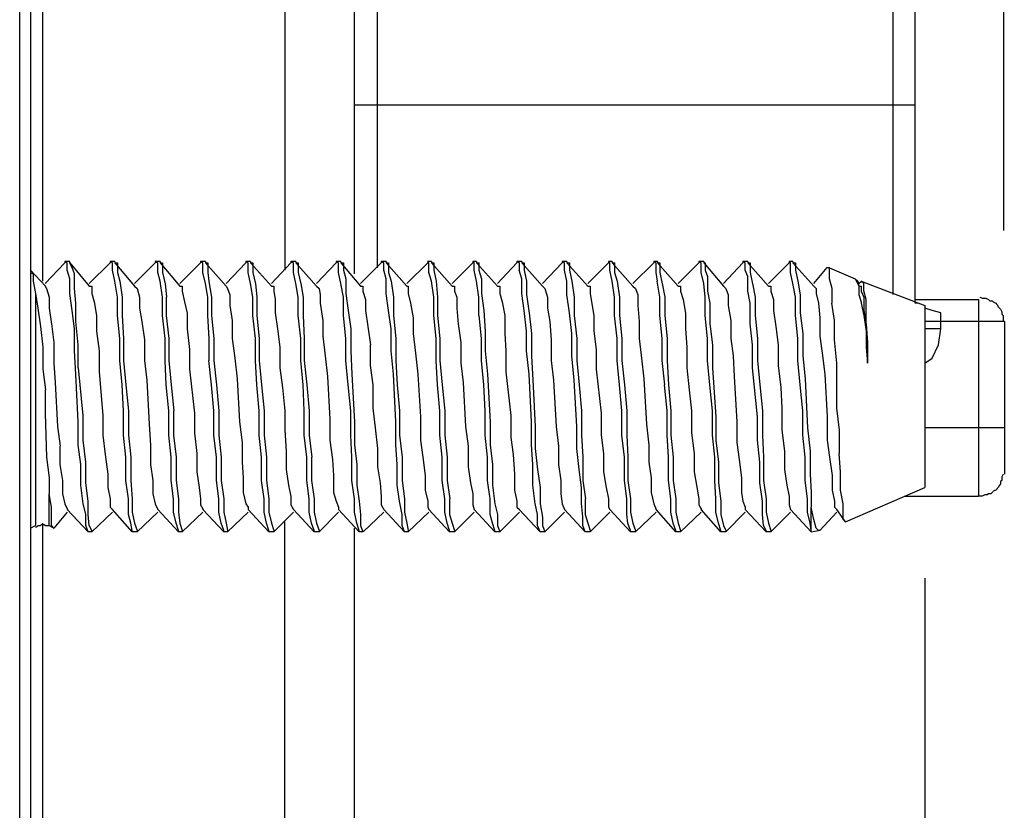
# Model space of a CAD drawing. Extents: x 0 to 283, y 0 to 196.
# Tile 15 of 27: x 138 to 148, y 94 to 103. Entities that reach past the tile are written whole.
import ezdxf

# ---------------------------------------------------------------- set-up
doc = ezdxf.new("R2010")
doc.units = 0
doc.layers.get('0').update_dxf_attribs({"linetype": 'CONTINUOUS'})
doc.layers.get('DEFPOINTS').update_dxf_attribs({"linetype": 'CONTINUOUS'})
doc.layers.add('LAYER_1', color=7, linetype='CONTINUOUS')
doc.styles.add('SANSSERIF', font='sanss___.ttf')
doc.dimstyles.new('ISO-25$0', dxfattribs={"dimtxt": 2.5, "dimasz": 2.5, "dimexe": 1.25, "dimexo": 1, "dimgap": 0.6, "dimtad": 1, "dimdec": 1, "dimzin": 9, "dimdsep": 46, "dimtxsty": 'SANSSERIF', "dimcen": 0.75, "dimadec": 1, "dimazin": 0, "dimtfac": 1, "dimtdec": 1, "dimtmove": 0, "dimatfit": 3, "dimfxl": 1, "dimarcsym": 0})

# ---------------------------------------------------------------- blocks, each defined once
blk = doc.blocks.new('*D31')
at = {"color": 0, "lineweight": -2, "transparency": 16777216}
for p, q in [((137.606, 115.145), (137.606, 124.338)), ((148.477, 100.279), (148.477, 124.338)), ((140.106, 123.088), (145.977, 123.088))]:
    blk.add_line(p, q, dxfattribs=at)
at = {"color": 0, "transparency": 16777216}
for points in [[(140.106, 123.505), (140.106, 122.672), (137.606, 123.088)], [(145.977, 123.505), (145.977, 122.672), (148.477, 123.088)]]:
    blk.add_solid(points, dxfattribs=at)
at = {"layer": 'DEFPOINTS', "color": 0, "transparency": 16777216}
for p in [(148.477, 123.088), (137.606, 114.145), (148.477, 99.279)]:
    blk.add_point(p, dxfattribs=at)
at = {"color": 0, "transparency": 16777216, "insert": (143.041, 124.938), "char_height": 2.5, "attachment_point": 5, "style": 'SANSSERIF'}
blk.add_mtext('21.7', dxfattribs=at)
blk = doc.blocks.new('*D33')
at = {"color": 0, "lineweight": -2, "transparency": 16777216}
for p, q in [((147.607, 96.437), (147.607, 65.618)), ((137.606, 81.712), (137.606, 65.618)), ((140.106, 66.868), (145.107, 66.868))]:
    blk.add_line(p, q, dxfattribs=at)
at = {"color": 0, "transparency": 16777216}
for points in [[(140.106, 67.285), (140.106, 66.451), (137.606, 66.868)], [(145.107, 67.285), (145.107, 66.451), (147.607, 66.868)]]:
    blk.add_solid(points, dxfattribs=at)
at = {"layer": 'DEFPOINTS', "color": 0, "transparency": 16777216}
for p in [(147.607, 97.437), (137.606, 82.712), (147.607, 66.868)]:
    blk.add_point(p, dxfattribs=at)
at = {"color": 0, "transparency": 16777216, "insert": (142.606, 68.756), "char_height": 2.5, "attachment_point": 5, "style": 'SANSSERIF'}
blk.add_mtext('20', dxfattribs=at)

msp = doc.modelspace()

# ---------------------------------------------------------------- linework, layer by layer
at = {"layer": 'LAYER_1', "color": 7}
for points in [[(137.727, 114.01), (137.727, 82.848)], [(137.606, 84.548), (137.606, 112.335)], [(137.862, 99.717), (137.862, 107.964)], [(140.534, 107.194), (140.534, 99.838)], [(147.255, 99.569), (147.255, 107.194)], [(147.498, 99.475), (147.498, 106.937)], [(141.304, 99.799), (141.304, 105.413)], [(141.56, 99.866), (141.56, 105.345)], [(147.498, 101.661), (141.304, 101.661)], [(137.889, 99.691), (138.105, 99.92)], [(138.105, 99.934), (138.105, 99.92)], [(138.159, 99.934), (138.105, 99.934)], [(138.132, 99.92), (138.105, 99.933)], [(138.132, 99.838), (138.132, 99.92)], [(138.159, 99.92), (138.159, 99.933)], [(138.159, 99.92), (138.375, 99.663)], [(138.159, 99.92), (138.159, 99.92)], [(138.186, 99.866), (138.159, 99.92)], [(138.213, 99.799), (138.186, 99.867)], [(138.375, 99.691), (138.605, 99.92)], [(138.658, 99.934), (138.604, 99.934)], [(138.632, 99.92), (138.604, 99.933)], [(138.605, 99.934), (138.605, 99.92)], [(138.632, 99.838), (138.632, 99.92)], [(138.658, 99.934), (138.658, 99.92)], [(138.658, 99.92), (138.686, 99.92)], [(138.658, 99.92), (138.874, 99.663)], [(138.686, 99.92), (138.686, 99.812)], [(138.874, 99.691), (139.104, 99.92)], [(139.104, 99.934), (139.104, 99.92)], [(139.158, 99.934), (139.104, 99.934)], [(139.131, 99.92), (139.104, 99.933)], [(139.131, 99.812), (139.131, 99.92)], [(139.158, 99.934), (139.158, 99.92)], [(139.158, 99.92), (139.185, 99.92)], [(139.158, 99.92), (139.374, 99.663)], [(139.185, 99.92), (139.185, 99.812)], [(139.374, 99.691), (139.603, 99.92)], [(139.603, 99.934), (139.603, 99.92)], [(139.657, 99.934), (139.603, 99.934)], [(139.63, 99.92), (139.603, 99.933)], [(139.63, 99.812), (139.63, 99.92)], [(139.657, 99.934), (139.657, 99.92)], [(139.657, 99.92), (139.684, 99.92)], [(139.657, 99.92), (139.887, 99.663)], [(139.684, 99.92), (139.684, 99.812)], [(139.887, 99.691), (140.103, 99.92)], [(140.103, 99.934), (140.103, 99.92)], [(140.157, 99.934), (140.103, 99.934)], [(140.129, 99.92), (140.103, 99.933)], [(140.129, 99.812), (140.129, 99.92)], [(140.157, 99.934), (140.157, 99.92)], [(140.157, 99.92), (140.183, 99.92)], [(140.157, 99.92), (140.386, 99.663)], [(140.183, 99.92), (140.183, 99.812)], [(140.386, 99.691), (140.602, 99.92)], [(140.602, 99.934), (140.602, 99.92)], [(140.656, 99.934), (140.602, 99.934)], [(140.629, 99.92), (140.602, 99.933)], [(140.629, 99.812), (140.629, 99.92)], [(140.656, 99.934), (140.656, 99.92)], [(140.656, 99.92), (140.886, 99.663)], [(140.656, 99.92), (140.683, 99.92)], [(140.683, 99.92), (140.683, 99.812)], [(140.885, 99.691), (141.101, 99.92)], [(141.101, 99.934), (141.101, 99.92)], [(141.155, 99.934), (141.101, 99.934)], [(141.129, 99.92), (141.101, 99.933)], [(141.129, 99.812), (141.129, 99.92)], [(141.155, 99.934), (141.155, 99.92)], [(141.155, 99.92), (141.182, 99.92)], [(141.155, 99.92), (141.371, 99.663)], [(141.182, 99.92), (141.182, 99.838)], [(141.371, 99.691), (141.601, 99.92)], [(141.628, 99.92), (141.6, 99.933)], [(141.601, 99.934), (141.601, 99.92)], [(141.655, 99.934), (141.601, 99.934)], [(141.628, 99.838), (141.628, 99.92)], [(141.655, 99.934), (141.655, 99.92)], [(141.655, 99.92), (141.682, 99.92)], [(141.655, 99.92), (141.884, 99.663)], [(141.682, 99.92), (141.682, 99.812)], [(141.884, 99.691), (142.114, 99.92)], [(142.154, 99.934), (142.113, 99.934)], [(142.127, 99.92), (142.113, 99.933)], [(142.114, 99.934), (142.114, 99.92)], [(142.127, 99.812), (142.127, 99.92)], [(142.154, 99.934), (142.154, 99.92)], [(142.154, 99.92), (142.384, 99.663)], [(142.154, 99.92), (142.181, 99.92)], [(142.181, 99.92), (142.181, 99.838)], [(142.384, 99.691), (142.613, 99.92)], [(142.653, 99.934), (142.612, 99.934)], [(142.613, 99.934), (142.613, 99.92)], [(142.626, 99.92), (142.613, 99.933)], [(142.626, 99.838), (142.626, 99.92)], [(142.653, 99.934), (142.653, 99.92)], [(142.653, 99.92), (142.681, 99.92)], [(142.653, 99.92), (142.883, 99.663)], [(142.68, 99.92), (142.68, 99.838)], [(142.883, 99.691), (143.099, 99.92)], [(143.126, 99.92), (143.098, 99.933)], [(143.099, 99.934), (143.099, 99.92)], [(143.153, 99.934), (143.099, 99.934)], [(143.126, 99.838), (143.126, 99.92)], [(143.153, 99.934), (143.153, 99.92)], [(143.153, 99.92), (143.18, 99.92)], [(143.153, 99.92), (143.382, 99.663)], [(143.18, 99.92), (143.18, 99.838)], [(143.382, 99.691), (143.598, 99.92)], [(143.598, 99.934), (143.598, 99.92)], [(143.652, 99.934), (143.598, 99.934)], [(143.625, 99.92), (143.598, 99.933)], [(143.625, 99.838), (143.625, 99.92)], [(143.652, 99.934), (143.652, 99.92)], [(143.652, 99.92), (143.881, 99.663)], [(143.652, 99.92), (143.679, 99.92)], [(143.679, 99.92), (143.679, 99.838)], [(143.881, 99.691), (144.111, 99.92)], [(144.111, 99.934), (144.111, 99.92)], [(144.151, 99.934), (144.111, 99.934)], [(144.125, 99.92), (144.111, 99.933)], [(144.125, 99.838), (144.125, 99.92)], [(144.151, 99.934), (144.151, 99.92)], [(144.151, 99.92), (144.381, 99.663)], [(144.151, 99.92), (144.179, 99.92)], [(144.178, 99.92), (144.178, 99.812)], [(144.381, 99.691), (144.611, 99.92)], [(144.651, 99.934), (144.61, 99.934)], [(144.637, 99.92), (144.61, 99.933)], [(144.611, 99.934), (144.611, 99.92)], [(144.637, 99.812), (144.637, 99.92)], [(144.651, 99.934), (144.651, 99.92)], [(144.651, 99.92), (144.678, 99.92)], [(144.651, 99.92), (144.88, 99.663)], [(144.678, 99.92), (144.678, 99.812)], [(144.88, 99.691), (145.109, 99.92)], [(145.164, 99.934), (145.109, 99.934)], [(145.136, 99.92), (145.109, 99.933)], [(145.11, 99.934), (145.11, 99.92)], [(145.136, 99.812), (145.136, 99.92)], [(145.164, 99.934), (145.164, 99.92)], [(145.164, 99.92), (145.38, 99.663)], [(145.164, 99.92), (145.177, 99.92)], [(145.177, 99.92), (145.177, 99.838)], [(145.38, 99.691), (145.596, 99.92)], [(145.649, 99.934), (145.595, 99.934)], [(145.595, 99.934), (145.595, 99.92)], [(145.622, 99.92), (145.595, 99.933)], [(145.622, 99.838), (145.622, 99.92)], [(145.649, 99.934), (145.649, 99.92)], [(145.649, 99.92), (145.879, 99.663)], [(145.649, 99.92), (145.677, 99.92)], [(145.676, 99.92), (145.676, 99.812)], [(145.879, 99.691), (146.108, 99.92)], [(146.149, 99.934), (146.108, 99.934)], [(146.108, 99.934), (146.108, 99.92)], [(146.122, 99.92), (146.108, 99.933)], [(146.122, 99.812), (146.122, 99.92)], [(146.149, 99.934), (146.149, 99.92)], [(146.149, 99.92), (146.378, 99.663)], [(146.149, 99.92), (146.176, 99.92)], [(146.176, 99.92), (146.176, 99.838)], [(146.378, 99.691), (146.527, 99.867)], [(146.553, 99.866), (146.527, 99.866)], [(146.553, 99.866), (146.837, 99.744)], [(146.553, 99.812), (146.553, 99.866)], [(137.727, 99.838), (137.89, 99.663)], [(137.727, 99.812), (137.754, 99.799)], [(137.754, 99.799), (137.754, 99.717)], [(138.159, 99.744), (138.132, 99.839)], [(138.213, 99.636), (138.213, 99.799)], [(138.658, 99.717), (138.632, 99.839)], [(138.686, 99.812), (138.713, 99.717)], [(139.158, 99.717), (139.131, 99.812)], [(139.185, 99.812), (139.212, 99.69)], [(139.657, 99.691), (139.63, 99.812)], [(139.684, 99.812), (139.698, 99.69)], [(140.157, 99.691), (140.129, 99.812)], [(140.183, 99.812), (140.211, 99.69)], [(140.656, 99.691), (140.629, 99.812)], [(140.683, 99.812), (140.71, 99.69)], [(141.155, 99.691), (141.128, 99.812)], [(141.182, 99.838), (141.21, 99.744)], [(141.655, 99.744), (141.627, 99.839)], [(141.682, 99.812), (141.709, 99.717)], [(142.154, 99.717), (142.127, 99.812)], [(142.181, 99.838), (142.208, 99.717)], [(142.653, 99.717), (142.626, 99.839)], [(142.68, 99.838), (142.707, 99.744)], [(143.153, 99.744), (143.125, 99.839)], [(143.18, 99.838), (143.206, 99.717)], [(143.652, 99.717), (143.625, 99.839)], [(143.679, 99.838), (143.706, 99.717)], [(144.151, 99.717), (144.125, 99.839)], [(144.178, 99.812), (144.206, 99.717)], [(144.651, 99.717), (144.637, 99.812)], [(144.678, 99.812), (144.705, 99.69)], [(145.164, 99.691), (145.136, 99.812)], [(145.177, 99.838), (145.204, 99.771)], [(145.204, 99.771), (145.204, 99.609)], [(145.649, 99.771), (145.622, 99.839)], [(145.649, 99.609), (145.649, 99.771)], [(145.676, 99.812), (145.703, 99.69)], [(146.149, 99.691), (146.121, 99.812)], [(146.176, 99.838), (146.202, 99.717)], [(146.553, 99.744), (146.553, 99.812)], [(137.754, 99.717), (137.782, 99.581)], [(137.889, 99.663), (137.903, 99.636)], [(138.159, 99.581), (138.159, 99.744)], [(138.375, 99.663), (138.403, 99.663)], [(138.402, 99.663), (138.402, 99.581)], [(138.686, 99.542), (138.658, 99.718)], [(138.713, 99.717), (138.739, 99.542)], [(138.874, 99.663), (138.902, 99.636)], [(139.185, 99.542), (139.158, 99.718)], [(139.212, 99.691), (139.226, 99.542)], [(139.374, 99.663), (139.401, 99.663)], [(139.401, 99.663), (139.401, 99.609)], [(139.684, 99.542), (139.657, 99.691)], [(139.698, 99.691), (139.725, 99.542)], [(139.887, 99.663), (139.9, 99.636)], [(140.183, 99.542), (140.157, 99.691)], [(140.21, 99.691), (140.224, 99.542)], [(140.386, 99.663), (140.413, 99.663)], [(140.413, 99.663), (140.413, 99.609)], [(140.683, 99.542), (140.656, 99.691)], [(140.71, 99.691), (140.737, 99.542)], [(140.885, 99.663), (140.913, 99.636)], [(141.182, 99.542), (141.155, 99.691)], [(141.209, 99.744), (141.209, 99.581)], [(141.371, 99.663), (141.398, 99.663)], [(141.398, 99.663), (141.398, 99.609)], [(141.655, 99.581), (141.655, 99.744)], [(141.709, 99.717), (141.736, 99.542)], [(141.884, 99.663), (141.898, 99.663)], [(141.898, 99.663), (141.898, 99.581)], [(142.181, 99.542), (142.154, 99.718)], [(142.208, 99.717), (142.222, 99.542)], [(142.384, 99.663), (142.41, 99.663)], [(142.41, 99.663), (142.41, 99.609)], [(142.68, 99.542), (142.653, 99.718)], [(142.707, 99.744), (142.707, 99.581)], [(142.883, 99.663), (142.91, 99.663)], [(142.91, 99.663), (142.91, 99.581)], [(143.153, 99.581), (143.153, 99.744)], [(143.206, 99.717), (143.206, 99.568)], [(143.382, 99.663), (143.409, 99.636)], [(143.652, 99.569), (143.652, 99.718)], [(143.706, 99.717), (143.733, 99.542)], [(143.881, 99.663), (143.909, 99.663)], [(143.909, 99.663), (143.909, 99.581)], [(144.178, 99.542), (144.151, 99.718)], [(144.205, 99.717), (144.232, 99.542)], [(144.381, 99.663), (144.408, 99.636)], [(144.678, 99.542), (144.65, 99.718)], [(144.705, 99.691), (144.732, 99.542)], [(144.88, 99.663), (144.907, 99.663)], [(144.907, 99.663), (144.907, 99.609)], [(145.177, 99.542), (145.163, 99.691)], [(145.38, 99.663), (145.406, 99.636)], [(145.703, 99.691), (145.73, 99.542)], [(145.879, 99.663), (145.906, 99.663)], [(145.906, 99.663), (145.906, 99.609)], [(146.176, 99.542), (146.148, 99.691)], [(146.202, 99.717), (146.23, 99.568)], [(146.378, 99.663), (146.405, 99.636)], [(146.581, 99.636), (146.553, 99.744)], [(146.837, 99.744), (146.837, 99.744)], [(146.837, 99.744), (146.877, 99.663)], [(146.837, 99.744), (146.864, 99.717)], [(146.864, 99.717), (146.877, 99.663)], [(146.877, 99.691), (146.905, 99.717)], [(146.877, 99.663), (146.877, 99.568)], [(146.877, 99.663), (146.905, 99.663)], [(146.904, 99.717), (146.904, 99.717)], [(146.904, 99.717), (147.607, 99.448)], [(146.932, 99.691), (146.904, 99.717)], [(146.904, 99.663), (146.904, 99.609)], [(146.932, 99.609), (146.932, 99.691)], [(137.782, 99.581), (137.782, 97.018)], [(137.782, 99.581), (137.808, 99.42)], [(137.903, 99.636), (137.93, 99.542)], [(137.93, 99.542), (137.93, 99.42)], [(138.186, 99.393), (138.159, 99.581)], [(138.227, 99.475), (138.213, 99.636)], [(138.402, 99.581), (138.429, 99.488)], [(138.686, 99.34), (138.686, 99.542)], [(138.739, 99.542), (138.739, 99.34)], [(138.902, 99.636), (138.928, 99.542)], [(138.928, 99.542), (138.928, 99.42)], [(139.185, 99.34), (139.185, 99.542)], [(139.225, 99.542), (139.225, 99.34)], [(139.401, 99.609), (139.428, 99.488)], [(139.684, 99.34), (139.684, 99.542)], [(139.725, 99.542), (139.725, 99.34)], [(139.9, 99.636), (139.927, 99.568)], [(139.927, 99.569), (139.927, 99.448)], [(140.183, 99.34), (140.183, 99.542)], [(140.224, 99.542), (140.224, 99.34)], [(140.413, 99.609), (140.427, 99.515)], [(140.683, 99.34), (140.683, 99.542)], [(140.737, 99.542), (140.737, 99.34)], [(140.913, 99.636), (140.926, 99.568)], [(140.926, 99.569), (140.926, 99.474)], [(141.182, 99.34), (141.182, 99.542)], [(141.209, 99.581), (141.236, 99.393)], [(141.398, 99.609), (141.425, 99.515)], [(141.682, 99.393), (141.654, 99.581)], [(141.735, 99.542), (141.735, 99.34)], [(141.898, 99.581), (141.924, 99.475)], [(142.181, 99.34), (142.181, 99.542)], [(142.221, 99.542), (142.221, 99.34)], [(142.41, 99.609), (142.437, 99.542)], [(142.437, 99.542), (142.437, 99.42)], [(142.68, 99.34), (142.68, 99.542)], [(142.707, 99.581), (142.735, 99.393)], [(142.91, 99.581), (142.937, 99.488)], [(143.18, 99.393), (143.152, 99.581)], [(143.206, 99.569), (143.234, 99.366)], [(143.409, 99.636), (143.436, 99.542)], [(143.436, 99.542), (143.436, 99.42)], [(143.679, 99.367), (143.652, 99.569)], [(143.733, 99.542), (143.733, 99.34)], [(143.909, 99.581), (143.922, 99.488)], [(144.178, 99.34), (144.178, 99.542)], [(144.232, 99.542), (144.232, 99.34)], [(144.408, 99.636), (144.435, 99.568)], [(144.435, 99.569), (144.435, 99.448)], [(144.678, 99.34), (144.678, 99.542)], [(144.732, 99.542), (144.732, 99.34)], [(144.907, 99.609), (144.934, 99.515)], [(145.177, 99.34), (145.177, 99.542)], [(145.204, 99.609), (145.231, 99.475)], [(145.406, 99.636), (145.434, 99.568)], [(145.433, 99.569), (145.433, 99.448)], [(145.676, 99.475), (145.649, 99.609)], [(145.73, 99.542), (145.73, 99.34)], [(145.906, 99.609), (145.933, 99.515)], [(146.176, 99.34), (146.176, 99.542)], [(146.23, 99.569), (146.23, 99.366)], [(146.405, 99.636), (146.405, 99.581)], [(146.405, 99.581), (146.432, 99.475)], [(146.581, 99.475), (146.581, 99.636)], [(146.877, 99.569), (146.905, 99.474)], [(146.904, 99.609), (146.932, 99.542)], [(146.958, 99.515), (146.931, 99.61)], [(146.932, 99.542), (146.932, 99.393)], [(148.213, 99.542), (148.241, 99.529)], [(138.227, 99.273), (138.227, 99.475)], [(138.429, 99.489), (138.456, 99.34)], [(139.428, 99.489), (139.455, 99.366)], [(139.927, 99.448), (139.954, 99.285)], [(140.427, 99.515), (140.427, 99.366)], [(140.926, 99.475), (140.953, 99.285)], [(141.425, 99.515), (141.425, 99.393)], [(141.924, 99.475), (141.952, 99.312)], [(142.937, 99.489), (142.964, 99.34)], [(143.922, 99.489), (143.949, 99.34)], [(144.435, 99.448), (144.448, 99.272)], [(144.934, 99.515), (144.961, 99.366)], [(145.231, 99.475), (145.231, 99.244)], [(145.433, 99.448), (145.461, 99.285)], [(145.676, 99.245), (145.676, 99.475)], [(145.933, 99.515), (145.933, 99.393)], [(146.432, 99.475), (146.446, 99.312)], [(146.608, 99.285), (146.58, 99.475)], [(146.904, 99.475), (146.932, 99.34)], [(146.958, 99.393), (146.958, 99.516)], [(147.498, 99.515), (148.2, 99.515)], [(147.525, 99.475), (147.498, 99.475)], [(147.607, 99.448), (147.607, 97.437)], [(148.2, 99.515), (148.2, 97.342)], [(148.24, 99.529), (148.254, 99.529)], [(148.254, 99.529), (148.281, 99.529)], [(148.281, 99.529), (148.308, 99.516)], [(148.308, 99.515), (148.322, 99.502)], [(148.322, 99.501), (148.349, 99.501)], [(148.349, 99.501), (148.362, 99.488)], [(148.362, 99.489), (148.389, 99.475)], [(148.389, 99.475), (148.402, 99.461)], [(148.403, 99.461), (148.416, 99.434)], [(148.416, 99.434), (148.43, 99.42)], [(137.808, 99.42), (137.836, 99.218)], [(137.93, 99.42), (137.957, 99.244)], [(138.213, 99.191), (138.186, 99.394)], [(138.456, 99.34), (138.456, 99.164)], [(138.713, 99.083), (138.685, 99.34)], [(138.739, 99.34), (138.753, 99.083)], [(138.928, 99.42), (138.955, 99.272)], [(139.212, 99.083), (139.185, 99.34)], [(139.225, 99.34), (139.253, 99.083)], [(139.455, 99.367), (139.455, 99.191)], [(139.698, 99.083), (139.684, 99.34)], [(139.725, 99.34), (139.752, 99.083)], [(140.21, 99.083), (140.183, 99.34)], [(140.224, 99.34), (140.251, 99.083)], [(140.427, 99.367), (140.454, 99.191)], [(140.71, 99.083), (140.683, 99.34)], [(140.737, 99.34), (140.75, 99.083)], [(141.209, 99.083), (141.182, 99.34)], [(141.236, 99.393), (141.263, 99.191)], [(141.425, 99.393), (141.452, 99.218)], [(141.709, 99.191), (141.682, 99.394)], [(141.735, 99.34), (141.763, 99.083)], [(142.208, 99.083), (142.181, 99.34)], [(142.221, 99.34), (142.249, 99.083)], [(142.437, 99.42), (142.451, 99.244)], [(142.707, 99.083), (142.681, 99.34)], [(142.735, 99.393), (142.748, 99.164)], [(142.964, 99.34), (142.964, 99.138)], [(143.206, 99.165), (143.18, 99.394)], [(143.234, 99.367), (143.261, 99.138)], [(143.436, 99.42), (143.463, 99.272)], [(143.706, 99.138), (143.679, 99.367)], [(143.733, 99.34), (143.76, 99.083)], [(143.949, 99.34), (143.949, 99.164)], [(144.205, 99.083), (144.178, 99.34)], [(144.232, 99.34), (144.259, 99.083)], [(144.705, 99.083), (144.678, 99.34)], [(144.732, 99.34), (144.759, 99.083)], [(144.961, 99.367), (144.961, 99.191)], [(145.204, 99.083), (145.177, 99.34)], [(145.73, 99.34), (145.757, 99.083)], [(145.933, 99.393), (145.96, 99.218)], [(146.202, 99.083), (146.176, 99.34)], [(146.23, 99.367), (146.257, 99.138)], [(146.932, 99.393), (146.958, 99.244)], [(146.932, 99.34), (146.958, 99.164)], [(146.958, 99.218), (146.958, 99.394)], [(147.688, 99.393), (147.606, 99.42)], [(147.607, 99.42), (147.607, 99.42)], [(147.782, 99.367), (147.687, 99.393)], [(147.782, 99.191), (147.782, 99.367)], [(148.429, 99.42), (148.443, 99.407)], [(148.443, 99.407), (148.457, 99.379)], [(148.457, 99.379), (148.457, 99.353)], [(148.457, 99.353), (148.47, 99.34)], [(148.47, 99.34), (148.47, 99.312)], [(137.836, 99.218), (137.862, 98.987)], [(137.957, 99.245), (137.984, 99.042)], [(138.253, 99.016), (138.227, 99.273)], [(138.955, 99.273), (138.983, 99.069)], [(139.954, 99.285), (139.954, 99.083)], [(140.953, 99.285), (140.953, 99.11)], [(141.452, 99.218), (141.48, 99.015)], [(141.951, 99.312), (141.951, 99.138)], [(142.451, 99.245), (142.478, 99.042)], [(143.463, 99.273), (143.477, 99.069)], [(144.448, 99.273), (144.448, 99.083)], [(145.231, 99.245), (145.258, 99.015)], [(145.461, 99.285), (145.461, 99.083)], [(145.703, 99.016), (145.676, 99.245)], [(145.96, 99.218), (145.987, 99.015)], [(146.446, 99.312), (146.446, 99.11)], [(146.608, 99.069), (146.608, 99.285)], [(146.958, 99.245), (146.972, 99.042)], [(146.972, 99.016), (146.958, 99.218)], [(148.484, 99.273), (147.606, 99.273)], [(148.47, 99.312), (148.47, 99.285)], [(148.47, 99.285), (148.484, 99.272)], [(148.484, 99.273), (148.484, 97.586)], [(138.213, 98.948), (138.213, 99.191)], [(138.456, 99.165), (138.483, 98.948)], [(139.455, 99.191), (139.482, 98.962)], [(140.454, 99.191), (140.48, 98.987)], [(140.953, 99.11), (140.98, 98.894)], [(141.263, 99.191), (141.263, 98.948)], [(141.709, 98.948), (141.709, 99.191)], [(141.951, 99.138), (141.979, 98.922)], [(142.748, 99.165), (142.748, 98.948)], [(142.964, 99.138), (142.977, 98.948)], [(143.206, 98.948), (143.206, 99.165)], [(143.261, 99.138), (143.261, 98.894)], [(143.706, 98.894), (143.706, 99.138)], [(143.949, 99.165), (143.976, 98.962)], [(144.961, 99.191), (144.975, 98.987)], [(146.257, 99.138), (146.257, 98.894)], [(146.446, 99.11), (146.473, 98.922)], [(146.958, 99.165), (146.958, 98.988)], [(147.782, 99.191), (147.606, 99.191)], [(147.755, 99.016), (147.782, 99.192)], [(137.984, 99.042), (137.984, 98.812)], [(138.253, 98.759), (138.253, 99.016)], [(138.713, 98.84), (138.713, 99.083)], [(138.753, 99.083), (138.753, 98.84)], [(138.983, 99.069), (138.983, 98.84)], [(139.212, 98.84), (139.212, 99.083)], [(139.253, 99.083), (139.253, 98.84)], [(139.698, 98.84), (139.698, 99.083)], [(139.752, 99.083), (139.752, 98.84)], [(139.954, 99.083), (139.981, 98.867)], [(140.21, 98.84), (140.21, 99.083)], [(140.251, 99.083), (140.251, 98.84)], [(140.71, 98.84), (140.71, 99.083)], [(140.75, 99.083), (140.75, 98.84)], [(141.209, 98.84), (141.209, 99.083)], [(141.479, 99.016), (141.479, 98.787)], [(141.763, 99.083), (141.763, 98.84)], [(142.208, 98.84), (142.208, 99.083)], [(142.249, 99.083), (142.249, 98.84)], [(142.478, 99.042), (142.478, 98.812)], [(142.707, 98.84), (142.707, 99.083)], [(143.476, 99.069), (143.476, 98.84)], [(143.76, 99.083), (143.76, 98.84)], [(144.205, 98.84), (144.205, 99.083)], [(144.259, 99.083), (144.259, 98.84)], [(144.448, 99.083), (144.475, 98.867)], [(144.705, 98.84), (144.705, 99.083)], [(144.759, 99.083), (144.759, 98.84)], [(145.204, 98.84), (145.204, 99.083)], [(145.258, 99.016), (145.258, 98.759)], [(145.461, 99.083), (145.487, 98.894)], [(145.703, 98.759), (145.703, 99.016)], [(145.757, 99.083), (145.757, 98.84)], [(145.987, 99.016), (145.987, 98.787)], [(146.202, 98.84), (146.202, 99.083)], [(146.635, 98.812), (146.607, 99.069)], [(146.972, 99.042), (146.972, 98.812)], [(146.972, 98.812), (146.972, 99.016)], [(147.688, 98.867), (147.755, 99.016)], [(137.862, 98.988), (137.862, 98.746)], [(138.227, 98.692), (138.213, 98.949)], [(138.483, 98.948), (138.483, 98.718)], [(139.482, 98.962), (139.482, 98.746)], [(140.48, 98.988), (140.48, 98.759)], [(140.98, 98.894), (141.007, 98.665)], [(141.263, 98.948), (141.277, 98.691)], [(141.735, 98.692), (141.709, 98.949)], [(141.979, 98.922), (142.005, 98.691)], [(142.748, 98.948), (142.775, 98.691)], [(142.977, 98.948), (142.977, 98.718)], [(143.234, 98.692), (143.206, 98.949)], [(143.261, 98.894), (143.275, 98.624)], [(143.733, 98.624), (143.706, 98.894)], [(143.976, 98.962), (143.976, 98.746)], [(144.975, 98.988), (144.975, 98.759)], [(145.487, 98.894), (145.501, 98.665)], [(146.257, 98.894), (146.283, 98.638)], [(146.473, 98.922), (146.5, 98.691)], [(146.958, 98.988), (146.972, 98.812)], [(137.984, 98.812), (137.997, 98.598)], [(138.739, 98.571), (138.713, 98.84)], [(138.753, 98.84), (138.78, 98.571)], [(138.983, 98.84), (139.009, 98.624)], [(139.225, 98.571), (139.212, 98.84)], [(139.253, 98.84), (139.279, 98.571)], [(139.725, 98.571), (139.697, 98.84)], [(139.752, 98.84), (139.779, 98.571)], [(139.981, 98.867), (140.008, 98.638)], [(140.224, 98.571), (140.21, 98.84)], [(140.251, 98.84), (140.278, 98.571)], [(140.737, 98.571), (140.71, 98.84)], [(140.75, 98.84), (140.777, 98.571)], [(141.236, 98.571), (141.209, 98.84)], [(141.479, 98.787), (141.506, 98.571)], [(141.763, 98.84), (141.776, 98.571)], [(142.221, 98.571), (142.208, 98.84)], [(142.249, 98.84), (142.275, 98.571)], [(142.478, 98.812), (142.505, 98.598)], [(142.735, 98.571), (142.707, 98.84)], [(143.476, 98.84), (143.504, 98.624)], [(143.76, 98.84), (143.787, 98.571)], [(144.232, 98.571), (144.205, 98.84)], [(144.259, 98.84), (144.287, 98.571)], [(144.475, 98.867), (144.502, 98.638)], [(144.732, 98.571), (144.705, 98.84)], [(144.759, 98.84), (144.772, 98.571)], [(145.231, 98.571), (145.204, 98.84)], [(145.757, 98.84), (145.784, 98.571)], [(145.987, 98.787), (146.014, 98.543)], [(146.23, 98.571), (146.202, 98.84)], [(146.635, 98.314), (146.635, 98.813)], [(147.607, 98.812), (147.688, 98.867)], [(137.862, 98.746), (137.89, 98.516)], [(138.253, 98.165), (138.227, 98.692)], [(138.308, 98.233), (138.254, 98.759)], [(138.483, 98.718), (138.523, 98.233)], [(139.482, 98.746), (139.536, 98.259)], [(140.48, 98.759), (140.508, 98.543)], [(141.007, 98.665), (141.034, 98.192)], [(141.277, 98.692), (141.304, 98.165)], [(141.763, 98.165), (141.735, 98.692)], [(142.005, 98.692), (142.033, 98.218)], [(142.775, 98.692), (142.802, 98.165)], [(142.977, 98.718), (143.031, 98.233)], [(143.261, 98.165), (143.234, 98.692)], [(143.976, 98.746), (144.03, 98.259)], [(144.975, 98.759), (145.002, 98.516)], [(145.258, 98.759), (145.298, 98.219)], [(145.501, 98.665), (145.528, 98.165)], [(145.757, 98.219), (145.703, 98.759)], [(146.5, 98.692), (146.527, 98.218)], [(137.997, 98.598), (138.025, 98.111)], [(138.753, 98.287), (138.739, 98.571)], [(138.78, 98.571), (138.807, 98.287)], [(139.009, 98.624), (139.037, 98.139)], [(139.253, 98.287), (139.225, 98.571)], [(139.279, 98.571), (139.307, 98.287)], [(139.752, 98.287), (139.725, 98.571)], [(139.779, 98.571), (139.806, 98.287)], [(140.008, 98.638), (140.035, 98.165)], [(140.251, 98.287), (140.224, 98.571)], [(140.278, 98.571), (140.305, 98.287)], [(140.75, 98.287), (140.737, 98.571)], [(140.777, 98.571), (140.805, 98.287)], [(141.263, 98.287), (141.236, 98.571)], [(141.506, 98.571), (141.506, 98.314)], [(141.776, 98.571), (141.803, 98.287)], [(142.249, 98.287), (142.221, 98.571)], [(142.275, 98.571), (142.303, 98.287)], [(142.505, 98.598), (142.532, 98.111)], [(142.748, 98.287), (142.734, 98.571)], [(143.274, 98.624), (143.301, 98.111)], [(143.504, 98.624), (143.531, 98.111)], [(143.76, 98.111), (143.733, 98.624)], [(143.787, 98.571), (143.814, 98.287)], [(144.259, 98.287), (144.232, 98.571)], [(144.286, 98.571), (144.314, 98.287)], [(144.502, 98.638), (144.53, 98.138)], [(144.759, 98.287), (144.731, 98.571)], [(144.772, 98.571), (144.799, 98.287)], [(145.258, 98.287), (145.231, 98.571)], [(145.784, 98.571), (145.812, 98.287)], [(146.257, 98.287), (146.229, 98.571)], [(146.283, 98.638), (146.311, 98.098)], [(137.889, 98.516), (137.889, 98.259)], [(140.508, 98.543), (140.534, 98.287)], [(145.002, 98.516), (145.028, 98.287)], [(146.014, 98.543), (146.027, 98.314)], [(137.889, 98.259), (137.903, 97.774)], [(138.308, 97.963), (138.308, 98.233)], [(138.523, 98.233), (138.523, 98.018)], [(138.753, 98.018), (138.753, 98.287)], [(138.807, 98.287), (138.807, 98.018)], [(139.253, 98.018), (139.253, 98.287)], [(139.306, 98.287), (139.306, 98.018)], [(139.536, 98.259), (139.536, 98.043)], [(139.752, 98.018), (139.752, 98.287)], [(139.806, 98.287), (139.806, 98.018)], [(140.251, 98.018), (140.251, 98.287)], [(140.305, 98.287), (140.305, 98.018)], [(140.534, 98.287), (140.534, 98.071)], [(140.75, 98.018), (140.75, 98.287)], [(140.804, 98.287), (140.804, 98.018)], [(141.263, 98.018), (141.263, 98.287)], [(141.506, 98.314), (141.533, 98.098)], [(141.803, 98.287), (141.803, 98.018)], [(142.249, 98.018), (142.249, 98.287)], [(142.302, 98.287), (142.302, 98.018)], [(142.748, 98.018), (142.748, 98.287)], [(143.031, 98.233), (143.031, 97.99)], [(143.814, 98.287), (143.814, 98.018)], [(144.03, 98.259), (144.03, 98.018)], [(144.259, 98.018), (144.259, 98.287)], [(144.313, 98.287), (144.313, 98.018)], [(144.759, 98.018), (144.759, 98.287)], [(144.799, 98.287), (144.799, 98.018)], [(145.028, 98.287), (145.028, 98.043)], [(145.258, 98.018), (145.258, 98.287)], [(145.811, 98.287), (145.811, 98.018)], [(146.027, 98.314), (146.027, 98.071)], [(146.257, 98.018), (146.257, 98.287)], [(146.662, 98.071), (146.634, 98.314)], [(138.253, 97.909), (138.253, 98.166)], [(139.037, 98.139), (139.05, 97.908)], [(140.035, 98.165), (140.062, 97.936)], [(141.034, 98.192), (141.034, 97.963)], [(141.304, 98.165), (141.304, 97.908)], [(141.763, 97.909), (141.763, 98.166)], [(142.032, 98.219), (142.032, 97.963)], [(142.802, 98.165), (142.802, 97.908)], [(143.261, 97.909), (143.261, 98.166)], [(144.529, 98.139), (144.557, 97.908)], [(145.298, 98.219), (145.298, 97.963)], [(145.528, 98.165), (145.528, 97.936)], [(145.757, 97.963), (145.757, 98.219)], [(146.527, 98.219), (146.527, 97.963)], [(138.024, 98.111), (138.052, 97.896)], [(138.523, 98.018), (138.551, 97.802)], [(138.78, 97.774), (138.753, 98.018)], [(138.807, 98.018), (138.834, 97.774)], [(139.279, 97.774), (139.253, 98.018)], [(139.306, 98.018), (139.334, 97.774)], [(139.536, 98.043), (139.563, 97.814)], [(139.779, 97.774), (139.752, 98.018)], [(139.806, 98.018), (139.833, 97.774)], [(140.278, 97.774), (140.251, 98.018)], [(140.305, 98.018), (140.332, 97.774)], [(140.534, 98.071), (140.548, 97.841)], [(140.777, 97.774), (140.75, 98.018)], [(140.804, 98.018), (140.832, 97.774)], [(141.277, 97.774), (141.263, 98.018)], [(141.533, 98.098), (141.56, 97.868)], [(141.803, 98.018), (141.83, 97.774)], [(142.275, 97.774), (142.249, 98.018)], [(142.302, 98.018), (142.33, 97.774)], [(142.532, 98.111), (142.559, 97.896)], [(142.775, 97.774), (142.748, 98.018)], [(143.301, 98.111), (143.301, 97.868)], [(143.531, 98.111), (143.557, 97.896)], [(143.76, 97.868), (143.76, 98.111)], [(143.814, 98.018), (143.828, 97.774)], [(144.03, 98.018), (144.057, 97.814)], [(144.286, 97.774), (144.259, 98.018)], [(144.313, 98.018), (144.326, 97.774)], [(144.772, 97.774), (144.758, 98.018)], [(144.799, 98.018), (144.826, 97.774)], [(145.028, 98.043), (145.056, 97.814)], [(145.285, 97.774), (145.258, 98.018)], [(145.811, 98.018), (145.825, 97.774)], [(146.027, 98.071), (146.055, 97.841)], [(146.283, 97.774), (146.257, 98.018)], [(146.311, 98.098), (146.337, 97.841)], [(146.662, 97.814), (146.662, 98.072)], [(148.484, 98.098), (147.606, 98.098)], [(138.281, 97.692), (138.253, 97.909)], [(138.335, 97.72), (138.308, 97.963)], [(139.05, 97.909), (139.05, 97.692)], [(140.062, 97.937), (140.062, 97.72)], [(141.034, 97.963), (141.061, 97.747)], [(141.304, 97.909), (141.33, 97.692)], [(141.776, 97.692), (141.762, 97.909)], [(142.032, 97.963), (142.06, 97.774)], [(142.802, 97.909), (142.829, 97.692)], [(143.031, 97.99), (143.058, 97.802)], [(143.274, 97.692), (143.261, 97.909)], [(144.556, 97.909), (144.556, 97.72)], [(145.298, 97.963), (145.326, 97.72)], [(145.528, 97.937), (145.555, 97.747)], [(145.784, 97.72), (145.757, 97.963)], [(146.527, 97.963), (146.554, 97.774)], [(138.051, 97.896), (138.051, 97.692)], [(138.551, 97.802), (138.578, 97.586)], [(139.563, 97.814), (139.563, 97.612)], [(140.548, 97.841), (140.548, 97.639)], [(141.56, 97.868), (141.56, 97.665)], [(142.559, 97.896), (142.559, 97.665)], [(143.058, 97.802), (143.071, 97.586)], [(143.301, 97.868), (143.328, 97.639)], [(143.557, 97.896), (143.557, 97.692)], [(143.787, 97.639), (143.76, 97.868)], [(144.057, 97.814), (144.057, 97.612)], [(145.056, 97.814), (145.056, 97.612)], [(146.054, 97.841), (146.054, 97.639)], [(146.337, 97.841), (146.337, 97.585)], [(146.675, 97.612), (146.661, 97.815)], [(137.903, 97.774), (137.93, 97.545)], [(138.051, 97.692), (138.078, 97.517)], [(138.281, 97.464), (138.281, 97.693)], [(138.335, 97.49), (138.335, 97.721)], [(138.78, 97.517), (138.78, 97.774)], [(138.834, 97.774), (138.834, 97.517)], [(139.05, 97.692), (139.077, 97.517)], [(139.279, 97.517), (139.279, 97.774)], [(139.333, 97.774), (139.333, 97.517)], [(139.779, 97.517), (139.779, 97.774)], [(139.833, 97.774), (139.833, 97.517)], [(140.062, 97.72), (140.075, 97.545)], [(140.278, 97.517), (140.278, 97.774)], [(140.332, 97.774), (140.332, 97.517)], [(140.777, 97.517), (140.777, 97.774)], [(140.831, 97.774), (140.831, 97.517)], [(141.061, 97.747), (141.074, 97.571)], [(141.277, 97.517), (141.277, 97.774)], [(141.33, 97.692), (141.33, 97.463)], [(141.776, 97.464), (141.776, 97.693)], [(141.83, 97.774), (141.83, 97.517)], [(142.059, 97.774), (142.087, 97.571)], [(142.275, 97.517), (142.275, 97.774)], [(142.329, 97.774), (142.329, 97.517)], [(142.775, 97.517), (142.775, 97.774)], [(142.829, 97.692), (142.829, 97.463)], [(143.274, 97.464), (143.274, 97.693)], [(143.557, 97.692), (143.585, 97.517)], [(143.827, 97.774), (143.827, 97.517)], [(144.286, 97.517), (144.286, 97.774)], [(144.326, 97.774), (144.326, 97.517)], [(144.556, 97.72), (144.584, 97.545)], [(144.772, 97.517), (144.772, 97.774)], [(144.826, 97.774), (144.826, 97.517)], [(145.285, 97.517), (145.285, 97.774)], [(145.326, 97.72), (145.326, 97.49)], [(145.555, 97.747), (145.582, 97.545)], [(145.784, 97.49), (145.784, 97.721)], [(145.825, 97.774), (145.825, 97.517)], [(146.283, 97.517), (146.283, 97.774)], [(146.553, 97.774), (146.581, 97.571)], [(138.578, 97.586), (138.578, 97.437)], [(139.563, 97.612), (139.59, 97.437)], [(140.548, 97.639), (140.575, 97.463)], [(141.56, 97.666), (141.587, 97.49)], [(142.559, 97.666), (142.586, 97.49)], [(143.071, 97.586), (143.071, 97.41)], [(143.328, 97.639), (143.356, 97.437)], [(143.814, 97.437), (143.787, 97.639)], [(144.057, 97.612), (144.084, 97.437)], [(145.056, 97.612), (145.082, 97.463)], [(146.054, 97.639), (146.082, 97.463)], [(146.337, 97.586), (146.351, 97.382)], [(146.675, 97.41), (146.675, 97.613)], [(148.47, 97.586), (148.456, 97.558)], [(137.93, 97.545), (137.93, 97.369)], [(138.078, 97.517), (138.078, 97.369)], [(138.362, 97.288), (138.335, 97.491)], [(138.807, 97.315), (138.78, 97.517)], [(138.834, 97.517), (138.847, 97.315)], [(139.077, 97.517), (139.077, 97.369)], [(139.306, 97.315), (139.279, 97.517)], [(139.333, 97.517), (139.361, 97.315)], [(139.806, 97.315), (139.779, 97.517)], [(139.833, 97.517), (139.86, 97.315)], [(140.075, 97.545), (140.075, 97.382)], [(140.305, 97.315), (140.278, 97.517)], [(140.332, 97.517), (140.36, 97.315)], [(140.804, 97.315), (140.777, 97.517)], [(140.831, 97.517), (140.858, 97.315)], [(141.074, 97.572), (141.074, 97.382)], [(141.304, 97.315), (141.276, 97.517)], [(141.587, 97.49), (141.601, 97.341)], [(141.83, 97.517), (141.857, 97.315)], [(142.087, 97.572), (142.087, 97.41)], [(142.302, 97.315), (142.275, 97.517)], [(142.329, 97.517), (142.357, 97.315)], [(142.586, 97.49), (142.613, 97.369)], [(142.802, 97.315), (142.775, 97.517)], [(143.585, 97.517), (143.585, 97.369)], [(143.827, 97.517), (143.855, 97.315)], [(144.313, 97.315), (144.286, 97.517)], [(144.326, 97.517), (144.354, 97.315)], [(144.583, 97.545), (144.583, 97.382)], [(144.799, 97.315), (144.772, 97.517)], [(144.826, 97.517), (144.853, 97.315)], [(145.298, 97.315), (145.285, 97.517)], [(145.326, 97.49), (145.352, 97.288)], [(145.582, 97.545), (145.582, 97.382)], [(145.811, 97.288), (145.784, 97.491)], [(145.825, 97.517), (145.852, 97.315)], [(146.311, 97.315), (146.283, 97.517)], [(146.581, 97.572), (146.581, 97.41)], [(148.443, 97.478), (148.429, 97.464)], [(148.457, 97.517), (148.443, 97.504)], [(148.443, 97.504), (148.443, 97.478)], [(148.457, 97.558), (148.457, 97.545)], [(148.457, 97.545), (148.457, 97.517)], [(137.957, 97.221), (137.93, 97.37)], [(137.93, 97.019), (137.93, 97.369)], [(138.078, 97.37), (138.105, 97.26)], [(138.308, 97.26), (138.28, 97.464)], [(138.578, 97.437), (138.605, 97.315)], [(139.077, 97.37), (139.104, 97.26)], [(139.589, 97.437), (139.603, 97.315)], [(140.075, 97.382), (140.103, 97.26)], [(140.575, 97.464), (140.602, 97.341)], [(141.074, 97.382), (141.102, 97.288)], [(141.33, 97.464), (141.358, 97.288)], [(141.803, 97.288), (141.776, 97.464)], [(142.087, 97.41), (142.114, 97.288)], [(142.613, 97.37), (142.613, 97.247)], [(142.829, 97.464), (142.856, 97.26)], [(143.071, 97.41), (143.099, 97.288)], [(143.301, 97.26), (143.274, 97.464)], [(143.355, 97.437), (143.355, 97.261)], [(143.585, 97.37), (143.598, 97.26)], [(143.814, 97.26), (143.814, 97.437)], [(144.084, 97.437), (144.111, 97.315)], [(144.583, 97.382), (144.611, 97.26)], [(145.082, 97.464), (145.11, 97.315)], [(145.582, 97.382), (145.596, 97.288)], [(146.081, 97.464), (146.108, 97.341)], [(146.351, 97.382), (146.351, 97.221)], [(146.581, 97.41), (146.608, 97.288)], [(146.702, 97.26), (146.675, 97.41)], [(146.729, 97.058), (147.606, 97.437)], [(148.308, 97.37), (148.294, 97.356)], [(148.335, 97.37), (148.308, 97.37)], [(148.349, 97.382), (148.335, 97.369)], [(148.362, 97.396), (148.349, 97.383)], [(148.389, 97.41), (148.362, 97.397)], [(148.403, 97.423), (148.389, 97.41)], [(148.416, 97.437), (148.402, 97.423)], [(148.429, 97.464), (148.416, 97.437)], [(138.105, 97.26), (138.133, 97.194)], [(138.335, 97.139), (138.308, 97.261)], [(138.362, 97.139), (138.362, 97.289)], [(138.605, 97.315), (138.605, 97.221)], [(138.807, 97.139), (138.807, 97.315)], [(138.847, 97.315), (138.847, 97.167)], [(139.104, 97.26), (139.131, 97.194)], [(139.306, 97.167), (139.306, 97.315)], [(139.36, 97.315), (139.36, 97.167)], [(139.603, 97.315), (139.603, 97.247)], [(139.806, 97.167), (139.806, 97.315)], [(139.86, 97.315), (139.86, 97.167)], [(140.103, 97.26), (140.129, 97.221)], [(140.305, 97.167), (140.305, 97.315)], [(140.359, 97.315), (140.359, 97.167)], [(140.602, 97.342), (140.602, 97.247)], [(140.804, 97.167), (140.804, 97.315)], [(140.858, 97.315), (140.858, 97.167)], [(141.101, 97.288), (141.129, 97.221)], [(141.304, 97.167), (141.304, 97.315)], [(141.358, 97.288), (141.371, 97.139)], [(141.601, 97.342), (141.601, 97.247)], [(141.83, 97.139), (141.803, 97.289)], [(141.857, 97.315), (141.857, 97.167)], [(142.114, 97.288), (142.114, 97.221)], [(142.302, 97.167), (142.302, 97.315)], [(142.356, 97.315), (142.356, 97.139)], [(142.802, 97.139), (142.802, 97.315)], [(142.856, 97.26), (142.883, 97.139)], [(143.099, 97.288), (143.099, 97.221)], [(143.328, 97.139), (143.301, 97.261)], [(143.355, 97.26), (143.382, 97.112)], [(143.598, 97.26), (143.625, 97.194)], [(143.827, 97.113), (143.814, 97.261)], [(143.854, 97.315), (143.854, 97.139)], [(144.111, 97.315), (144.111, 97.221)], [(144.313, 97.139), (144.313, 97.315)], [(144.354, 97.315), (144.354, 97.167)], [(144.611, 97.26), (144.637, 97.194)], [(144.799, 97.167), (144.799, 97.315)], [(144.853, 97.315), (144.853, 97.167)], [(145.11, 97.315), (145.11, 97.247)], [(145.298, 97.167), (145.298, 97.315)], [(145.352, 97.288), (145.352, 97.139)], [(145.595, 97.288), (145.622, 97.221)], [(145.811, 97.139), (145.811, 97.289)], [(145.852, 97.315), (145.852, 97.167)], [(146.108, 97.342), (146.108, 97.247)], [(146.311, 97.167), (146.311, 97.315)], [(146.608, 97.288), (146.608, 97.221)], [(146.702, 97.167), (146.702, 97.26)], [(147.377, 97.342), (148.2, 97.342)], [(148.227, 97.342), (148.2, 97.342)], [(148.24, 97.342), (148.227, 97.342)], [(148.268, 97.356), (148.24, 97.342)], [(148.294, 97.356), (148.267, 97.356)], [(137.957, 97.086), (137.957, 97.221)], [(138.132, 97.167), (137.983, 96.991)], [(138.362, 96.95), (138.132, 97.194)], [(138.132, 97.194), (138.132, 97.194)], [(138.335, 97.019), (138.335, 97.14)], [(138.375, 97.019), (138.362, 97.14)], [(138.632, 97.167), (138.402, 96.95)], [(138.605, 97.221), (138.632, 97.194)], [(138.847, 96.95), (138.631, 97.194)], [(138.834, 97.045), (138.807, 97.14)], [(138.847, 97.167), (138.875, 97.045)], [(139.131, 97.167), (138.902, 96.95)], [(139.36, 96.95), (139.131, 97.194)], [(139.131, 97.194), (139.131, 97.194)], [(139.333, 97.045), (139.306, 97.168)], [(139.36, 97.167), (139.374, 97.045)], [(139.63, 97.167), (139.4, 96.95)], [(139.603, 97.248), (139.631, 97.194)], [(139.86, 96.95), (139.63, 97.194)], [(139.63, 97.194), (139.63, 97.194)], [(139.833, 97.045), (139.806, 97.168)], [(139.86, 97.167), (139.887, 97.045)], [(140.129, 97.167), (139.9, 96.95)], [(140.129, 97.221), (140.129, 97.194)], [(140.359, 96.95), (140.129, 97.194)], [(140.332, 97.045), (140.305, 97.168)], [(140.359, 97.167), (140.386, 97.045)], [(140.629, 97.167), (140.413, 96.95)], [(140.602, 97.248), (140.629, 97.194)], [(140.858, 96.95), (140.629, 97.194)], [(140.629, 97.194), (140.629, 97.194)], [(140.831, 97.045), (140.804, 97.168)], [(140.858, 97.167), (140.885, 97.045)], [(141.129, 97.167), (140.913, 96.95)], [(141.129, 97.221), (141.129, 97.194)], [(141.358, 96.95), (141.129, 97.194)], [(141.33, 97.045), (141.304, 97.168)], [(141.628, 97.167), (141.399, 96.95)], [(141.601, 97.248), (141.628, 97.194)], [(141.857, 96.95), (141.627, 97.194)], [(141.628, 97.194), (141.628, 97.194)], [(141.83, 97.019), (141.83, 97.14)], [(141.857, 97.167), (141.884, 97.045)], [(142.127, 97.167), (141.898, 96.95)], [(142.114, 97.221), (142.127, 97.194)], [(142.356, 96.95), (142.127, 97.194)], [(142.329, 97.045), (142.302, 97.168)], [(142.626, 97.167), (142.41, 96.95)], [(142.613, 97.248), (142.626, 97.194)], [(142.856, 96.95), (142.626, 97.194)], [(142.626, 97.194), (142.626, 97.194)], [(142.829, 97.045), (142.802, 97.14)], [(143.126, 97.167), (142.91, 96.95)], [(143.099, 97.221), (143.126, 97.194)], [(143.355, 96.95), (143.125, 97.194)], [(143.328, 97.019), (143.328, 97.14)], [(143.625, 97.167), (143.409, 96.95)], [(143.854, 96.95), (143.625, 97.194)], [(143.625, 97.194), (143.625, 97.194)], [(144.125, 97.167), (143.909, 96.95)], [(144.111, 97.221), (144.125, 97.194)], [(144.354, 96.95), (144.125, 97.194)], [(144.326, 97.045), (144.313, 97.14)], [(144.354, 97.167), (144.381, 97.045)], [(144.637, 97.167), (144.408, 96.95)], [(144.853, 96.95), (144.637, 97.194)], [(144.637, 97.194), (144.637, 97.194)], [(144.826, 97.045), (144.799, 97.168)], [(144.853, 97.167), (144.88, 97.045)], [(145.136, 97.167), (144.907, 96.95)], [(145.11, 97.248), (145.137, 97.194)], [(145.352, 96.95), (145.136, 97.194)], [(145.136, 97.194), (145.136, 97.194)], [(145.326, 97.045), (145.298, 97.168)], [(145.622, 97.167), (145.406, 96.95)], [(145.622, 97.221), (145.622, 97.194)], [(145.852, 96.95), (145.622, 97.194)], [(145.825, 97.019), (145.811, 97.14)], [(145.852, 97.167), (145.879, 97.045)], [(146.122, 97.167), (145.906, 96.95)], [(146.108, 97.248), (146.122, 97.194)], [(146.351, 96.95), (146.122, 97.194)], [(146.122, 97.194), (146.122, 97.194)], [(146.337, 97.045), (146.311, 97.168)], [(146.378, 97.086), (146.351, 97.221)], [(146.351, 96.95), (146.351, 97.221)], [(146.635, 97.167), (146.446, 96.964)], [(146.608, 97.221), (146.635, 97.194)], [(146.729, 97.058), (146.635, 97.194)], [(146.702, 97.086), (146.702, 97.167)], [(137.836, 97.019), (137.849, 97.032)], [(137.849, 97.031), (137.862, 97.031)], [(137.862, 88.921), (137.862, 97.045)], [(137.862, 97.031), (137.876, 97.031)], [(137.876, 97.031), (137.89, 97.018)], [(137.957, 97.019), (137.957, 97.086)], [(138.847, 96.964), (138.834, 97.045)], [(138.874, 97.045), (138.902, 96.964)], [(139.36, 96.964), (139.333, 97.045)], [(139.374, 97.045), (139.401, 96.964)], [(139.86, 96.964), (139.833, 97.045)], [(139.887, 97.045), (139.9, 96.964)], [(140.359, 96.964), (140.332, 97.045)], [(140.386, 97.045), (140.413, 96.964)], [(140.534, 88.921), (140.534, 97.058)], [(140.858, 96.964), (140.831, 97.045)], [(140.885, 97.045), (140.913, 96.964)], [(141.358, 96.964), (141.33, 97.045)], [(141.371, 97.139), (141.371, 97.018)], [(141.884, 97.045), (141.898, 96.964)], [(142.356, 96.964), (142.329, 97.045)], [(142.356, 97.139), (142.384, 97.045)], [(142.384, 97.045), (142.41, 96.964)], [(142.856, 96.964), (142.829, 97.045)], [(142.883, 97.139), (142.883, 97.018)], [(143.382, 97.113), (143.382, 97.018)], [(143.827, 97.019), (143.827, 97.113)], [(143.854, 97.139), (143.881, 97.045)], [(143.881, 97.045), (143.909, 96.964)], [(144.354, 96.964), (144.326, 97.045)], [(144.381, 97.045), (144.408, 96.964)], [(144.853, 96.964), (144.826, 97.045)], [(144.88, 97.045), (144.907, 96.964)], [(145.352, 96.964), (145.326, 97.045)], [(145.352, 97.139), (145.38, 97.018)], [(145.879, 97.045), (145.906, 96.964)], [(146.351, 96.964), (146.338, 97.045)], [(146.405, 96.991), (146.378, 97.086)], [(146.729, 97.058), (146.702, 97.086)], [(146.729, 97.058), (146.729, 97.058)], [(137.727, 96.991), (137.782, 97.019)], [(137.782, 97.005), (137.795, 97.005)], [(137.795, 97.005), (137.809, 97.018)], [(137.808, 97.019), (137.822, 97.019)], [(137.822, 97.019), (137.836, 97.019)], [(137.889, 97.019), (137.903, 97.019)], [(137.903, 97.019), (137.916, 97.019)], [(137.917, 97.019), (137.93, 97.019)], [(137.93, 97.019), (137.984, 96.991)], [(137.984, 96.991), (137.956, 97.019)], [(137.984, 96.991), (137.984, 96.991)], [(138.362, 96.95), (138.335, 97.018)], [(138.402, 96.95), (138.362, 96.95)], [(138.362, 96.95), (138.362, 96.95)], [(138.362, 96.95), (138.362, 96.95)], [(138.402, 96.964), (138.375, 97.019)], [(138.402, 96.95), (138.402, 96.964)], [(138.402, 96.95), (138.402, 96.95)], [(138.847, 96.95), (138.847, 96.964)], [(138.847, 96.95), (138.847, 96.95)], [(138.902, 96.95), (138.848, 96.95)], [(138.902, 96.964), (138.902, 96.95)], [(138.902, 96.95), (138.902, 96.95)], [(139.36, 96.95), (139.36, 96.964)], [(139.401, 96.95), (139.36, 96.95)], [(139.36, 96.95), (139.36, 96.95)], [(139.401, 96.964), (139.401, 96.95)], [(139.401, 96.95), (139.401, 96.95)], [(139.86, 96.95), (139.86, 96.964)], [(139.9, 96.95), (139.86, 96.95)], [(139.86, 96.95), (139.86, 96.95)], [(139.9, 96.964), (139.9, 96.95)], [(139.9, 96.95), (139.9, 96.95)], [(140.359, 96.95), (140.359, 96.964)], [(140.413, 96.95), (140.359, 96.95)], [(140.359, 96.95), (140.359, 96.95)], [(140.413, 96.964), (140.413, 96.95)], [(140.413, 96.95), (140.413, 96.95)], [(140.858, 96.95), (140.858, 96.964)], [(140.913, 96.95), (140.858, 96.95)], [(140.858, 96.95), (140.858, 96.95)], [(140.913, 96.964), (140.913, 96.95)], [(140.913, 96.95), (140.913, 96.95)], [(141.304, 89.663), (141.304, 96.991)], [(141.398, 96.95), (141.357, 96.95)], [(141.358, 96.95), (141.358, 96.964)], [(141.358, 96.95), (141.358, 96.95)], [(141.371, 97.019), (141.398, 96.95)], [(141.398, 96.95), (141.398, 96.95)], [(141.398, 96.95), (141.398, 96.95)], [(141.857, 96.95), (141.83, 97.018)], [(141.898, 96.95), (141.857, 96.95)], [(141.857, 96.95), (141.857, 96.95)], [(141.857, 96.95), (141.857, 96.95)], [(141.898, 96.964), (141.898, 96.95)], [(141.898, 96.95), (141.898, 96.95)], [(142.356, 96.95), (142.356, 96.964)], [(142.41, 96.95), (142.356, 96.95)], [(142.356, 96.95), (142.356, 96.95)], [(142.41, 96.964), (142.41, 96.95)], [(142.41, 96.95), (142.41, 96.95)], [(142.856, 96.95), (142.856, 96.964)], [(142.91, 96.95), (142.856, 96.95)], [(142.856, 96.95), (142.856, 96.95)], [(142.883, 97.019), (142.91, 96.95)], [(142.91, 96.95), (142.91, 96.95)], [(142.91, 96.95), (142.91, 96.95)], [(143.355, 96.95), (143.328, 97.018)], [(143.409, 96.95), (143.355, 96.95)], [(143.355, 96.95), (143.355, 96.95)], [(143.355, 96.95), (143.355, 96.95)], [(143.382, 97.019), (143.409, 96.95)], [(143.409, 96.95), (143.409, 96.95)], [(143.409, 96.95), (143.409, 96.95)], [(143.854, 96.95), (143.827, 97.018)], [(143.854, 96.95), (143.854, 96.95)], [(143.854, 96.95), (143.854, 96.95)], [(143.909, 96.95), (143.855, 96.95)], [(143.909, 96.964), (143.909, 96.95)], [(143.909, 96.95), (143.909, 96.95)], [(144.354, 96.95), (144.354, 96.964)], [(144.408, 96.95), (144.354, 96.95)], [(144.354, 96.95), (144.354, 96.95)], [(144.408, 96.964), (144.408, 96.95)], [(144.408, 96.95), (144.408, 96.95)], [(144.853, 96.95), (144.853, 96.964)], [(144.907, 96.95), (144.853, 96.95)], [(144.853, 96.95), (144.853, 96.95)], [(144.907, 96.964), (144.907, 96.95)], [(144.907, 96.95), (144.907, 96.95)], [(145.352, 96.95), (145.352, 96.964)], [(145.406, 96.95), (145.352, 96.95)], [(145.352, 96.95), (145.352, 96.95)], [(145.38, 97.019), (145.406, 96.964)], [(145.406, 96.964), (145.406, 96.95)], [(145.406, 96.95), (145.406, 96.95)], [(145.852, 96.964), (145.825, 97.019)], [(145.852, 96.95), (145.852, 96.964)], [(145.906, 96.95), (145.852, 96.95)], [(145.852, 96.95), (145.852, 96.95)], [(145.906, 96.964), (145.906, 96.95)], [(145.906, 96.95), (145.906, 96.95)], [(146.351, 96.95), (146.432, 96.964)], [(146.351, 96.95), (146.351, 96.964)], [(146.351, 96.95), (146.351, 96.95)], [(146.432, 96.964), (146.405, 96.991)], [(146.446, 96.964), (146.432, 96.964)], [(146.432, 96.964), (146.432, 96.964)]]:
    msp.add_lwpolyline(points, dxfattribs=at)

# ---------------------------------------------------------------- dimensions: what is measured, and where the dimension line sits
for base, p1, p2, picture, middle in [((148.477, 123.088), (137.606, 114.145), (148.477, 99.279), '*D31', (143.041, 124.938)), ((147.607, 66.868), (137.606, 82.712), (147.607, 97.437), '*D33', (142.606, 68.756))]:
    dim = msp.add_linear_dim(base=base, p1=p1, p2=p2, dimstyle='ISO-25$0', override={"dimlfac": 2})
    dim.commit()
    dim.dimension.update_dxf_attribs({"geometry": picture, "text_midpoint": middle})

doc.saveas('drawing.dxf')
